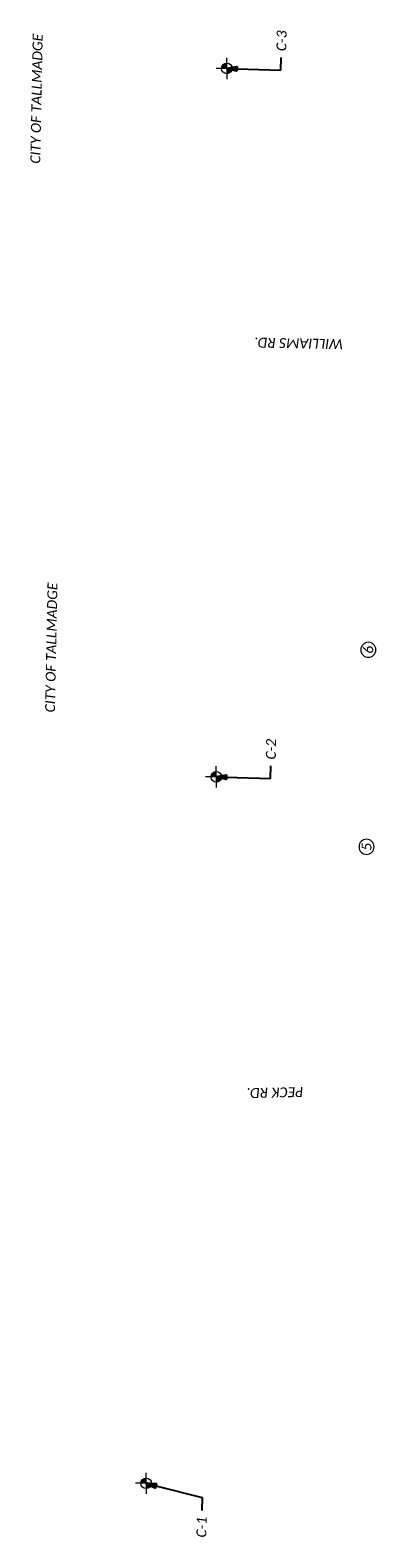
# Model space of a CAD drawing. Header units: feet. Extents: x 2264622 to 2273750, y 515430 to 523884.
# Tile 2 of 5: x 2266892 to 2267380, y 515430 to 517555. Entities that reach past the tile are written whole.
import ezdxf
from ezdxf import colors
from ezdxf.entities.mleader import LeaderData, LeaderLine
from ezdxf.math import Vec2, Vec3

# ---------------------------------------------------------------- set-up
doc = ezdxf.new("R2010")
doc.units = ezdxf.units.FT
doc.header["$LTSCALE"] = 100
doc.header["$MEASUREMENT"] = 0
doc.layers.get('0').update_dxf_attribs({"lineweight": 15, "true_color": 0xc2ced6})
doc.layers.add('Eastwood___S_Munroe_Resur', color=7, linetype='Continuous')
doc.layers.add('GE_P_Alignment_100_Curve_Data', color=7, linetype='Continuous', lineweight=15)
doc.layers.add('TX_P_5', color=7, linetype='Continuous', lineweight=35)
doc.layers.add('GT_Project_Soil_Boring', color=7, linetype='Continuous', lineweight=35, true_color=0xa854e0)
doc.styles.add('P_Slanted - Normal Fixed Spacing', font='calibrii.ttf', dxfattribs={"height": 0.14})

# ---------------------------------------------------------------- blocks, each defined once
blk = doc.blocks.new('SOILB_PROJ')
at = {"layer": 'GT_Project_Soil_Boring', "linetype": 'Continuous', "lineweight": 0}
for points in [[(0, 0), (-0.15, 0, -0.414214), (0, 0.15)], [(0, -0.15), (0, 0), (0.15, 0, -0.414214)]]:
    blk.add_hatch(color=193, dxfattribs=at).paths.add_polyline_path(points)
at = {"layer": 'GT_Project_Soil_Boring', "color": 193, "linetype": 'Continuous', "lineweight": 13}
for q in [(-0.3, 0), (0, 0.3), (0, -0.3), (0.3, 0)]:
    blk.add_line((0, 0), q, dxfattribs=at)
blk.add_circle((0, 0), 0.15, dxfattribs=at)
blk = doc.blocks.new('Dim1')
h = blk.add_hatch(color=4)
h.dxf.hatch_style = 1
h.paths.add_polyline_path([(0, 0), (-1, -0.2), (-1, 0.2)])
at = {"color": 4}
blk.add_lwpolyline([(0, 0), (-1, -0.2), (-1, 0.2), (0, 0)], dxfattribs=at)

msp = doc.modelspace()

# ---------------------------------------------------------------- linework, layer by layer
at = {"layer": 'GE_P_Alignment_100_Curve_Data', "color": 7, "linetype": 'Continuous', "lineweight": 15, "extrusion": (0, 0, -1)}
for centre in [(-2267369, 516681.3), (-2267366.5, 516403.6)]:
    msp.add_circle(centre, 10.6, dxfattribs=at)

# ---------------------------------------------------------------- block references
at = {"layer": 'Eastwood___S_Munroe_Resur', "xscale": 50, "yscale": 50}
for p, zscale in [((2267169.4, 517500.8), 0.9967702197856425), ((2267154.5, 516502.3), 0.9967697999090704), ((2267055.6, 515506.4), 0.996769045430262)]:
    msp.add_blockref('SOILB_PROJ', p, dxfattribs=dict(at, zscale=zscale))

# ---------------------------------------------------------------- texts
at = {"layer": 'GE_P_Alignment_100_Curve_Data', "color": 7, "linetype": 'Continuous', "lineweight": 15, "char_height": 14, "attachment_point": 5, "rotation": 88.897, "style": 'P_Slanted - Normal Fixed Spacing'}
for s, insert in [('6', (2267369, 516681.3)), ('5', (2267366.5, 516403.6))]:
    msp.add_mtext(s, dxfattribs=dict(at, insert=insert))
at = {"layer": 'TX_P_5', "char_height": 14, "attachment_point": 1, "line_spacing_factor": 1.14, "style": 'P_Slanted - Normal Fixed Spacing'}
for s, insert, width, rotation in [('CITY OF TALLMADGE', (2266892.2, 517366.7), 266.141, 88.897), ('WILLIAMS RD.', (2267333.3, 517105), 169.176, 178.897), ('CITY OF TALLMADGE', (2266913, 516593.2), 266.141, 88.897), ('PECK RD.', (2267277.6, 516051.1), 169.176, 181.2821)]:
    msp.add_mtext(s, dxfattribs=dict(at, insert=insert, width=width, rotation=rotation))

# ---------------------------------------------------------------- leaders
at = {"layer": 'TX_P_5'}
ml = msp.add_multileader_mtext('Standard', dxfattribs=at)
ml.set_content('C-3', color=7, style='P_Slanted - Normal Fixed Spacing')
ml.set_leader_properties(color=95)
ml.set_arrow_properties(name='Dim1')
ml.build(insert=Vec2(0, 0))
ml.multileader.update_dxf_attribs({"text_right_attachment_type": 3, "dogleg_length": 0.18, "arrow_head_size": 14, "scale": 100})
ctx = ml.context
ctx.base_point, ctx.scale, ctx.char_height, ctx.arrow_head_size, ctx.landing_gap_size, ctx.plane_origin, ctx.plane_x_axis, ctx.plane_y_axis = Vec3(2267246.2, 517516.2), 100, 14, 14, 9, Vec3(2267169.4, 517500.8), Vec3(0.019249, 0.999815), Vec3(-0.999815, 0.019249)
ctx.right_attachment = 3
notes = []
notes.append((ctx, [(1, (1, 1, 0), (2267245.8, 517498.2), (0.019249, 0.999815), 18, [(0, [(2267169.4, 517500.8)], 0, [])])]))
ctx.mtext.insert, ctx.mtext.text_direction, ctx.mtext.rotation, ctx.mtext.flow_direction = Vec3(2267239.3, 517525.3), Vec3(0.019249, 0.999815), 1.551546, 5
ml = msp.add_multileader_mtext('Standard', dxfattribs=at)
ml.set_content('C-2', color=7, style='P_Slanted - Normal Fixed Spacing')
ml.set_leader_properties(color=95)
ml.set_arrow_properties(name='Dim1')
ml.build(insert=Vec2(0, 0))
ml.multileader.update_dxf_attribs({"text_right_attachment_type": 3, "dogleg_length": 0.18, "arrow_head_size": 14, "scale": 100})
ctx = ml.context
ctx.base_point, ctx.scale, ctx.char_height, ctx.arrow_head_size, ctx.landing_gap_size, ctx.plane_origin, ctx.plane_x_axis, ctx.plane_y_axis = Vec3(2267231.3, 516517.7), 100, 14, 14, 9, Vec3(2267154.5, 516502.3), Vec3(0.019249, 0.999815), Vec3(-0.999815, 0.019249)
ctx.right_attachment = 3
notes.append((ctx, [(1, (1, 1, 0), (2267231, 516499.7), (0.019249, 0.999815), 18, [(0, [(2267154.5, 516502.3)], 0, [])])]))
ctx.mtext.insert, ctx.mtext.text_direction, ctx.mtext.rotation, ctx.mtext.flow_direction = Vec3(2267224.4, 516526.8), Vec3(0.019249, 0.999815), 1.551546, 5
ml = msp.add_multileader_mtext('Standard', dxfattribs=at)
ml.set_content('C-1', color=7, style='P_Slanted - Normal Fixed Spacing')
ml.set_leader_properties(color=95)
ml.set_arrow_properties(name='Dim1')
ml.build(insert=Vec2(0, 0))
ml.multileader.update_dxf_attribs({"text_right_attachment_type": 3, "dogleg_length": 0.18, "arrow_head_size": 14, "scale": 100})
ctx = ml.context
ctx.base_point, ctx.scale, ctx.char_height, ctx.arrow_head_size, ctx.landing_gap_size, ctx.plane_origin, ctx.plane_x_axis, ctx.plane_y_axis = Vec3(2267133.4, 515424), 100, 14, 14, 9, Vec3(2267055.6, 515506.4), Vec3(0.019249, 0.999815), Vec3(-0.999815, 0.019249)
ctx.right_attachment, ctx.text_align_type = 3, 2
notes.append((ctx, [(0, (1, 1, 0), (2267134.7, 515486.2), (-0.019249, -0.999815), 18, [(0, [(2267055.6, 515506.4)], 0, [])])]))
ctx.mtext.insert, ctx.mtext.text_direction, ctx.mtext.rotation, ctx.mtext.alignment, ctx.mtext.flow_direction = Vec3(2267127, 515459.3), Vec3(0.019249, 0.999815), 1.551546, 3, 5
for ctx, leaders in notes:
    for number, flags, end, landing, length, lines in leaders:
        leader = LeaderData()
        leader.index, (leader.has_last_leader_line, leader.has_dogleg_vector, leader.attachment_direction) = number, flags
        leader.last_leader_point, leader.dogleg_vector, leader.dogleg_length = Vec3(end), Vec3(landing), length
        for number, points, colour, breaks in lines:
            line = LeaderLine()
            line.index, line.vertices, line.color, line.breaks = number, Vec3.list(points), colors.encode_raw_color(colour), breaks
            leader.lines.append(line)
        ctx.leaders.append(leader)

doc.saveas('drawing.dxf')
